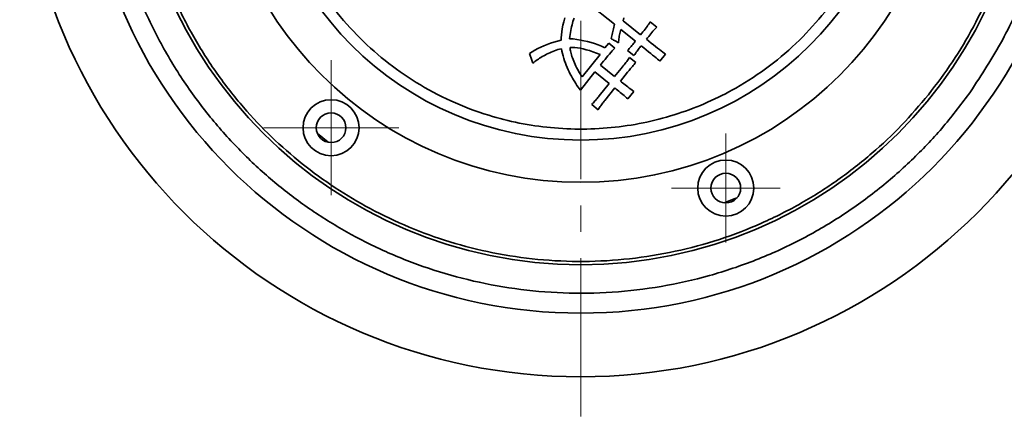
# Model space of a CAD drawing. Header units: millimetres. Extents: x -594 to 594, y -420 to 420.
# Tile 23 of 64: x -451 to -376, y 139 to 169. Entities that reach past the tile are written whole.
import ezdxf

# ---------------------------------------------------------------- set-up
doc = ezdxf.new("R2010")
doc.units = ezdxf.units.MM
doc.linetypes.add('点画线', pattern=[18, 12, -2, 2, -2])
doc.layers.add('中心线层', color=1, linetype='点画线', lineweight=18)
doc.layers.add('几何体', color=7, linetype='Continuous', lineweight=35)

msp = doc.modelspace()

# ---------------------------------------------------------------- linework, layer by layer
at = {"layer": '中心线层'}
for p, q in [((-408.054, 138.527), (-408.054, 229.527)), ((-426.967, 155.294), (-426.967, 165.544)), ((-432.092, 160.419), (-421.842, 160.419)), ((-397.066, 151.718), (-397.066, 159.968)), ((-401.191, 155.843), (-392.941, 155.843))]:
    msp.add_line(p, q, dxfattribs=at)
at = {"layer": '几何体'}
for p, q in [((-405.504, 168.263), (-407.534, 169.89)), ((-409.337, 168.458), (-409.262, 168.747)), ((-408.602, 168.612), (-408.641, 168.483)), ((-408.561, 168.738), (-408.602, 168.612)), ((-404.785, 168.754), (-404.843, 168.534)), ((-409.49, 167.685), (-409.451, 167.927)), ((-409.451, 167.927), (-409.399, 168.185)), ((-409.399, 168.185), (-409.337, 168.458)), ((-408.779, 167.932), (-408.809, 167.787)), ((-408.748, 168.075), (-408.779, 167.932)), ((-408.714, 168.214), (-408.748, 168.075)), ((-408.678, 168.35), (-408.714, 168.214)), ((-408.641, 168.483), (-408.678, 168.35)), ((-405.634, 167.712), (-405.609, 167.821)), ((-405.609, 167.821), (-405.583, 167.931)), ((-405.583, 167.931), (-405.557, 168.041)), ((-405.557, 168.041), (-405.531, 168.152)), ((-405.531, 168.152), (-405.504, 168.263)), ((-405.016, 167.873), (-405.044, 167.771)), ((-403.907, 166.984), (-405.016, 167.873)), ((-404.843, 168.534), (-403.516, 167.471)), ((-403.259, 167.797), (-403.181, 167.899)), ((-403.181, 167.899), (-403.106, 167.997)), ((-403.106, 167.997), (-403.034, 168.093)), ((-403.034, 168.093), (-402.966, 168.185)), ((-402.966, 168.185), (-402.902, 168.273)), ((-402.902, 168.273), (-402.842, 168.358)), ((-402.842, 168.358), (-402.784, 168.44)), ((-402.784, 168.44), (-402.297, 168.05)), ((-402.434, 167.898), (-402.507, 167.816)), ((-402.365, 167.976), (-402.434, 167.898)), ((-402.297, 168.05), (-402.365, 167.976)), ((-409.54, 167.053), (-409.535, 167.248)), ((-409.535, 167.248), (-409.518, 167.459)), ((-409.518, 167.459), (-409.49, 167.685)), ((-408.889, 167.33), (-408.911, 167.171)), ((-408.911, 167.171), (-408.634, 167.148)), ((-408.864, 167.486), (-408.889, 167.33)), ((-408.838, 167.638), (-408.864, 167.486)), ((-408.809, 167.787), (-408.838, 167.638)), ((-408.634, 167.148), (-408.358, 167.114)), ((-408.358, 167.114), (-408.084, 167.07)), ((-405.754, 167.175), (-405.731, 167.281)), ((-405.687, 167.138), (-405.754, 167.175)), ((-405.731, 167.281), (-405.707, 167.388)), ((-405.707, 167.388), (-405.683, 167.496)), ((-405.622, 167.103), (-405.687, 167.138)), ((-405.683, 167.496), (-405.659, 167.604)), ((-405.659, 167.604), (-405.634, 167.712)), ((-405.561, 167.069), (-405.622, 167.103)), ((-405.166, 167.165), (-405.18, 167.065)), ((-405.151, 167.266), (-405.166, 167.165)), ((-405.133, 167.367), (-405.151, 167.266)), ((-405.114, 167.467), (-405.133, 167.367)), ((-405.092, 167.568), (-405.114, 167.467)), ((-405.069, 167.67), (-405.092, 167.568)), ((-405.044, 167.771), (-405.069, 167.67)), ((-403.516, 167.471), (-403.427, 167.583)), ((-403.427, 167.583), (-403.341, 167.692)), ((-403.341, 167.692), (-403.259, 167.797)), ((-402.993, 167.236), (-403.083, 167.124)), ((-403.083, 167.124), (-402.893, 166.972)), ((-402.906, 167.343), (-402.993, 167.236)), ((-402.821, 167.446), (-402.906, 167.343)), ((-402.739, 167.545), (-402.821, 167.446)), ((-402.659, 167.64), (-402.739, 167.545)), ((-402.582, 167.73), (-402.659, 167.64)), ((-402.507, 167.816), (-402.582, 167.73)), ((-411.533, 166.304), (-411.315, 166.422)), ((-411.315, 166.422), (-411.087, 166.533)), ((-411.087, 166.533), (-410.851, 166.637)), ((-410.851, 166.637), (-410.606, 166.734)), ((-410.606, 166.734), (-410.352, 166.824)), ((-410.352, 166.824), (-410.09, 166.907)), ((-410.09, 166.907), (-409.819, 166.983)), ((-409.783, 166.339), (-409.911, 166.298)), ((-409.819, 166.983), (-409.54, 167.053)), ((-409.652, 166.378), (-409.783, 166.339)), ((-409.518, 166.414), (-409.652, 166.378)), ((-409.481, 166.226), (-409.518, 166.414)), ((-408.69, 166.513), (-408.863, 166.511)), ((-408.863, 166.511), (-408.856, 166.425)), ((-408.856, 166.425), (-408.845, 166.335)), ((-408.845, 166.335), (-408.829, 166.242)), ((-408.505, 166.503), (-408.69, 166.513)), ((-408.307, 166.48), (-408.505, 166.503)), ((-408.098, 166.445), (-408.307, 166.48)), ((-407.876, 166.398), (-408.098, 166.445)), ((-408.084, 167.07), (-407.813, 167.016)), ((-407.642, 166.338), (-407.876, 166.398)), ((-407.813, 167.016), (-407.542, 166.952)), ((-407.396, 166.265), (-407.642, 166.338)), ((-407.542, 166.952), (-407.274, 166.878)), ((-407.274, 166.878), (-407.008, 166.794)), ((-407.008, 166.794), (-406.743, 166.7)), ((-406.743, 166.7), (-406.481, 166.596)), ((-406.481, 166.596), (-406.22, 166.482)), ((-406.22, 166.482), (-405.938, 166.834)), ((-405.938, 166.834), (-405.478, 166.465)), ((-405.576, 166.353), (-405.676, 166.238)), ((-405.478, 166.465), (-405.576, 166.353)), ((-405.501, 167.037), (-405.561, 167.069)), ((-405.445, 167.005), (-405.501, 167.037)), ((-405.391, 166.975), (-405.445, 167.005)), ((-405.34, 166.946), (-405.391, 166.975)), ((-405.291, 166.918), (-405.34, 166.946)), ((-405.245, 166.891), (-405.291, 166.918)), ((-405.201, 166.866), (-405.245, 166.891)), ((-405.192, 166.965), (-405.201, 166.866)), ((-405.18, 167.065), (-405.192, 166.965)), ((-404.519, 166.275), (-404.446, 166.356)), ((-404.446, 166.356), (-404.375, 166.435)), ((-404.375, 166.435), (-404.307, 166.511)), ((-404.307, 166.511), (-404.242, 166.586)), ((-404.242, 166.586), (-404.179, 166.658)), ((-404.179, 166.658), (-404.119, 166.727)), ((-404.119, 166.727), (-404.062, 166.795)), ((-404.062, 166.795), (-404.008, 166.86)), ((-404.008, 166.86), (-403.956, 166.923)), ((-403.956, 166.923), (-403.907, 166.984)), ((-403.677, 166.374), (-403.732, 166.3)), ((-403.624, 166.444), (-403.677, 166.374)), ((-403.572, 166.511), (-403.624, 166.444)), ((-403.522, 166.576), (-403.572, 166.511)), ((-403.474, 166.637), (-403.522, 166.576)), ((-403.274, 166.477), (-403.474, 166.637)), ((-403.088, 166.326), (-403.274, 166.477)), ((-402.914, 166.185), (-403.088, 166.326)), ((-402.893, 166.972), (-402.713, 166.829)), ((-402.713, 166.829), (-402.543, 166.695)), ((-402.543, 166.695), (-402.383, 166.57)), ((-402.383, 166.57), (-402.232, 166.453)), ((-402.232, 166.453), (-402.091, 166.345)), ((-402.091, 166.345), (-401.96, 166.246)), ((-411.945, 166.047), (-411.744, 166.179)), ((-411.914, 165.976), (-411.945, 166.047)), ((-411.883, 165.905), (-411.914, 165.976)), ((-411.854, 165.833), (-411.883, 165.905)), ((-411.827, 165.76), (-411.854, 165.833)), ((-411.801, 165.687), (-411.827, 165.76)), ((-411.776, 165.613), (-411.801, 165.687)), ((-411.753, 165.538), (-411.776, 165.613)), ((-411.744, 166.179), (-411.533, 166.304)), ((-411.263, 165.623), (-411.356, 165.56)), ((-411.167, 165.685), (-411.263, 165.623)), ((-411.068, 165.747), (-411.167, 165.685)), ((-410.965, 165.809), (-411.068, 165.747)), ((-410.858, 165.871), (-410.965, 165.809)), ((-410.748, 165.932), (-410.858, 165.871)), ((-410.636, 165.993), (-410.748, 165.932)), ((-410.521, 166.05), (-410.636, 165.993)), ((-410.403, 166.105), (-410.521, 166.05)), ((-410.284, 166.157), (-410.403, 166.105)), ((-410.162, 166.207), (-410.284, 166.157)), ((-410.038, 166.254), (-410.162, 166.207)), ((-409.911, 166.298), (-410.038, 166.254)), ((-409.438, 166.042), (-409.481, 166.226)), ((-409.391, 165.859), (-409.438, 166.042)), ((-409.339, 165.679), (-409.391, 165.859)), ((-409.282, 165.502), (-409.339, 165.679)), ((-408.829, 166.242), (-408.809, 166.144)), ((-408.809, 166.144), (-408.783, 166.041)), ((-408.783, 166.041), (-408.754, 165.935)), ((-408.754, 165.935), (-408.719, 165.824)), ((-408.719, 165.824), (-408.68, 165.71)), ((-408.68, 165.71), (-408.636, 165.591)), ((-408.636, 165.591), (-408.588, 165.468)), ((-407.949, 164.268), (-406.583, 165.973)), ((-407.137, 166.18), (-407.396, 166.265)), ((-406.866, 166.083), (-407.137, 166.18)), ((-406.583, 165.973), (-406.866, 166.083)), ((-406.214, 165.596), (-406.33, 165.455)), ((-406.102, 165.733), (-406.214, 165.596)), ((-405.991, 165.865), (-406.102, 165.733)), ((-405.884, 165.994), (-405.991, 165.865)), ((-405.778, 166.118), (-405.884, 165.994)), ((-405.676, 166.238), (-405.778, 166.118)), ((-404.032, 165.884), (-404.519, 166.275)), ((-404.517, 165.529), (-404.462, 165.605)), ((-404.462, 165.605), (-404.411, 165.678)), ((-404.411, 165.678), (-404.363, 165.749)), ((-404.363, 165.749), (-403.875, 165.359)), ((-403.969, 165.974), (-404.032, 165.884)), ((-403.907, 166.06), (-403.969, 165.974)), ((-403.847, 166.143), (-403.907, 166.06)), ((-403.789, 166.223), (-403.847, 166.143)), ((-403.732, 166.3), (-403.789, 166.223)), ((-402.754, 166.053), (-402.914, 166.185)), ((-402.606, 165.931), (-402.754, 166.053)), ((-402.471, 165.818), (-402.606, 165.931)), ((-402.349, 165.714), (-402.471, 165.818)), ((-402.24, 165.62), (-402.349, 165.714)), ((-402.144, 165.536), (-402.24, 165.62)), ((-401.627, 166.002), (-402.061, 165.46)), ((-401.96, 166.246), (-401.839, 166.156)), ((-401.839, 166.156), (-401.728, 166.075)), ((-401.728, 166.075), (-401.627, 166.002)), ((-411.731, 165.463), (-411.753, 165.538)), ((-411.71, 165.387), (-411.731, 165.463)), ((-411.691, 165.31), (-411.71, 165.387)), ((-411.613, 165.373), (-411.691, 165.31)), ((-411.53, 165.435), (-411.613, 165.373)), ((-411.445, 165.498), (-411.53, 165.435)), ((-411.356, 165.56), (-411.445, 165.498)), ((-409.221, 165.327), (-409.282, 165.502)), ((-409.155, 165.155), (-409.221, 165.327)), ((-409.084, 164.985), (-409.155, 165.155)), ((-409.009, 164.818), (-409.084, 164.985)), ((-408.588, 165.468), (-408.535, 165.343)), ((-408.535, 165.343), (-408.481, 165.22)), ((-408.481, 165.22), (-408.423, 165.097)), ((-408.423, 165.097), (-408.363, 164.975)), ((-408.363, 164.975), (-408.301, 164.855)), ((-408.301, 164.855), (-408.236, 164.735)), ((-406.447, 165.31), (-406.567, 165.16)), ((-406.567, 165.16), (-405.485, 164.293)), ((-406.33, 165.455), (-406.447, 165.31)), ((-405.485, 164.293), (-404.986, 164.915)), ((-404.986, 164.915), (-404.909, 165.012)), ((-404.909, 165.012), (-404.836, 165.105)), ((-404.836, 165.105), (-404.766, 165.195)), ((-404.766, 165.195), (-404.699, 165.283)), ((-404.699, 165.283), (-404.635, 165.368)), ((-404.635, 165.368), (-404.574, 165.449)), ((-404.574, 165.449), (-404.517, 165.529)), ((-404.334, 164.837), (-404.394, 164.765)), ((-404.273, 164.909), (-404.334, 164.837)), ((-404.21, 164.983), (-404.273, 164.909)), ((-404.146, 165.057), (-404.21, 164.983)), ((-404.08, 165.131), (-404.146, 165.057)), ((-404.013, 165.206), (-404.08, 165.131)), ((-403.945, 165.282), (-404.013, 165.206)), ((-403.875, 165.359), (-403.945, 165.282)), ((-402.061, 165.46), (-402.144, 165.536)), ((-408.929, 164.653), (-409.009, 164.818)), ((-408.847, 164.492), (-408.929, 164.653)), ((-408.764, 164.336), (-408.847, 164.492)), ((-408.681, 164.184), (-408.764, 164.336)), ((-408.597, 164.038), (-408.681, 164.184)), ((-408.236, 164.735), (-408.168, 164.617)), ((-408.168, 164.617), (-408.098, 164.499)), ((-408.098, 164.499), (-408.025, 164.383)), ((-406.979, 164.646), (-408.085, 163.266)), ((-408.025, 164.383), (-407.949, 164.268)), ((-405.897, 163.779), (-406.979, 164.646)), ((-404.51, 164.623), (-405.052, 163.946)), ((-404.452, 164.693), (-404.51, 164.623)), ((-404.394, 164.765), (-404.452, 164.693)), ((-408.513, 163.897), (-408.597, 164.038)), ((-408.428, 163.761), (-408.513, 163.897)), ((-408.343, 163.629), (-408.428, 163.761)), ((-408.258, 163.503), (-408.343, 163.629)), ((-408.172, 163.382), (-408.258, 163.503)), ((-408.085, 163.266), (-408.172, 163.382)), ((-406.656, 162.831), (-405.897, 163.779)), ((-405.464, 163.432), (-406.223, 162.484)), ((-405.361, 163.349), (-405.464, 163.432)), ((-405.26, 163.267), (-405.361, 163.349)), ((-405.052, 163.946), (-404.968, 163.88)), ((-404.968, 163.88), (-404.881, 163.811)), ((-404.881, 163.811), (-404.789, 163.74)), ((-404.789, 163.74), (-404.693, 163.666)), ((-404.693, 163.666), (-404.593, 163.59)), ((-404.593, 163.59), (-404.488, 163.511)), ((-404.488, 163.511), (-404.38, 163.429)), ((-404.38, 163.429), (-404.267, 163.346)), ((-404.267, 163.346), (-404.15, 163.259)), ((-406.861, 162.584), (-406.807, 162.647)), ((-406.807, 162.647), (-406.755, 162.71)), ((-406.755, 162.71), (-406.704, 162.771)), ((-406.704, 162.771), (-406.656, 162.831)), ((-405.159, 163.184), (-405.26, 163.267)), ((-405.06, 163.101), (-405.159, 163.184)), ((-404.962, 163.018), (-405.06, 163.101)), ((-404.864, 162.935), (-404.962, 163.018)), ((-404.768, 162.852), (-404.864, 162.935)), ((-404.672, 162.769), (-404.768, 162.852)), ((-404.577, 162.686), (-404.672, 162.769)), ((-404.484, 162.602), (-404.577, 162.686)), ((-404.029, 163.171), (-404.484, 162.602)), ((-404.15, 163.259), (-404.029, 163.171)), ((-407.225, 162.176), (-407.16, 162.247)), ((-406.738, 161.786), (-407.225, 162.176)), ((-407.16, 162.247), (-407.096, 162.317)), ((-407.096, 162.317), (-407.035, 162.385)), ((-407.035, 162.385), (-406.975, 162.453)), ((-406.975, 162.453), (-406.917, 162.519)), ((-406.917, 162.519), (-406.861, 162.584)), ((-406.683, 161.865), (-406.738, 161.786)), ((-406.629, 161.942), (-406.683, 161.865)), ((-406.575, 162.017), (-406.629, 161.942)), ((-406.523, 162.09), (-406.575, 162.017)), ((-406.471, 162.161), (-406.523, 162.09)), ((-406.42, 162.23), (-406.471, 162.161)), ((-406.369, 162.296), (-406.42, 162.23)), ((-406.32, 162.361), (-406.369, 162.296)), ((-406.271, 162.424), (-406.32, 162.361)), ((-406.223, 162.484), (-406.271, 162.424)), ((-396.347, 155.053), (-397.192, 154.726)), ((-396.216, 155.106), (-396.347, 155.053))]:
    msp.add_line(p, q, dxfattribs=at)
msp.add_lwpolyline([(-427.181, 159.314), (-427.603, 159.646), (-427.999, 159.969)], dxfattribs=at)
for centre, radius in [((-408.054, 184.027), 42.5), ((-408.054, 184.027), 37.674), ((-408.054, 184.027), 34), ((-408.054, 184.027), 27.75), ((-408.054, 184.027), 24.546), ((-426.967, 160.419), 2.125), ((-426.967, 160.419), 1.125), ((-397.066, 155.843), 2.125), ((-397.066, 155.843), 1.125)]:
    msp.add_circle(centre, radius, dxfattribs=at)
for points, knots in [([(-437.57, 204.916), (-436.634, 206.14), (-434.748, 208.606), (-431.315, 211.838), (-427.788, 214.427), (-424.288, 216.405), (-420.965, 217.868), (-417.523, 218.987), (-413.639, 219.834), (-409.349, 220.264), (-404.711, 220.13), (-400.123, 219.408), (-395.607, 218.088), (-391.224, 216.152), (-387.445, 213.84), (-384.277, 211.35), (-381.675, 208.846), (-379.358, 206.124), (-377.136, 202.923), (-375.118, 199.187), (-373.449, 194.857), (-372.428, 190.668), (-371.935, 186.724), (-371.845, 183.106), (-372.12, 179.485), (-372.822, 175.526), (-374.09, 171.34), (-375.996, 167.027), (-377.695, 164.428), (-378.538, 163.138)], [0, 0, 0, 0, 4.628153, 9.321854, 14.11869, 17.75182, 21.391051, 25.0181, 28.615045, 33.325799, 37.944573, 42.530106, 47.253621, 52.053011, 56.895289, 60.532484, 64.151456, 67.734523, 71.265047, 75.850342, 80.469115, 85.180106, 88.777051, 92.404099, 96.043331, 99.676461, 104.473064, 109.166879, 113.795153, 113.795153, 113.795153, 113.795153]), ([(-434.393, 205.129), (-433.729, 205.915), (-432.4, 207.488), (-430.097, 209.645), (-427.569, 211.63), (-424.772, 213.408), (-421.766, 214.929), (-418.56, 216.162), (-415.209, 217.071), (-411.764, 217.633), (-408.28, 217.836), (-404.811, 217.68), (-401.413, 217.176), (-398.148, 216.348), (-395.031, 215.222), (-392.128, 213.84), (-389.421, 212.224), (-386.923, 210.403), (-384.601, 208.363), (-382.434, 206.073), (-380.452, 203.541), (-378.673, 200.745), (-377.152, 197.739), (-375.919, 194.533), (-375.01, 191.182), (-374.448, 187.737), (-374.245, 184.253), (-374.401, 180.785), (-374.905, 177.386), (-375.734, 174.121), (-376.859, 171.004), (-378.244, 168.104), (-379.847, 165.386), (-381.092, 163.745), (-381.714, 162.925)], [0, 0, 0, 0, 3.091655, 6.183442, 9.460653, 12.738128, 16.125304, 19.565963, 23.043224, 26.539079, 30.034934, 33.512194, 36.952853, 40.34003, 43.617241, 46.894715, 49.986303, 53.078158, 56.169746, 59.2616, 62.538812, 65.816286, 69.203462, 72.644121, 76.121382, 79.617237, 83.113092, 86.590353, 90.031011, 93.418188, 96.695399, 99.972873, 103.064529, 106.156317, 106.156317, 106.156317, 106.156317]), ([(-381.714, 162.925), (-382.379, 162.139), (-383.708, 160.566), (-386.011, 158.409), (-388.539, 156.424), (-391.336, 154.646), (-394.342, 153.125), (-397.548, 151.892), (-400.899, 150.983), (-404.344, 150.421), (-407.828, 150.218), (-411.296, 150.374), (-414.695, 150.878), (-417.96, 151.706), (-421.076, 152.832), (-423.98, 154.214), (-426.687, 155.83), (-429.185, 157.651), (-431.507, 159.691), (-433.674, 161.981), (-435.656, 164.513), (-437.435, 167.309), (-438.956, 170.315), (-440.189, 173.521), (-441.098, 176.872), (-441.66, 180.317), (-441.863, 183.801), (-441.707, 187.269), (-441.203, 190.668), (-440.374, 193.933), (-439.249, 197.05), (-437.864, 199.951), (-436.261, 202.668), (-435.016, 204.309), (-434.393, 205.129)], [0, 0, 0, 0, 3.091655, 6.183442, 9.460653, 12.738128, 16.125304, 19.565963, 23.043224, 26.539079, 30.034934, 33.512194, 36.952853, 40.34003, 43.617241, 46.894715, 49.986303, 53.078158, 56.169746, 59.2616, 62.538812, 65.816286, 69.203462, 72.644121, 76.121382, 79.617237, 83.113092, 86.590353, 90.031011, 93.418188, 96.695399, 99.972873, 103.064529, 106.156317, 106.156317, 106.156317, 106.156317]), ([(-378.538, 163.138), (-379.199, 162.255), (-380.52, 160.488), (-382.835, 158.045), (-385.412, 155.76), (-388.288, 153.677), (-391.418, 151.852), (-394.769, 150.328), (-398.294, 149.143), (-401.943, 148.322), (-405.656, 147.883), (-409.376, 147.828), (-413.042, 148.151), (-416.602, 148.831), (-420.006, 149.84), (-423.198, 151.134), (-426.184, 152.682), (-428.972, 154.47), (-431.585, 156.504), (-434.038, 158.805), (-436.32, 161.386), (-438.404, 164.261), (-440.229, 167.391), (-441.753, 170.742), (-442.938, 174.268), (-443.759, 177.916), (-444.198, 181.63), (-444.253, 185.349), (-443.93, 189.015), (-443.25, 192.575), (-442.242, 195.98), (-440.944, 199.169), (-439.41, 202.165), (-438.183, 203.999), (-437.57, 204.916)], [0, 0, 0, 0, 3.312395, 6.624923, 10.092232, 13.647554, 17.276566, 20.962878, 24.688406, 28.433855, 32.179304, 35.904832, 39.591144, 43.220156, 46.775478, 50.242788, 53.555116, 56.867711, 60.180039, 63.492634, 66.959944, 70.515266, 74.144277, 77.83059, 81.556117, 85.301566, 89.047016, 92.772543, 96.458856, 100.087867, 103.643189, 107.110499, 110.422894, 113.735423, 113.735423, 113.735423, 113.735423]), ([(-426.56, 198.853), (-427.136, 198.079), (-428.306, 196.508), (-429.696, 193.862), (-430.702, 191.229), (-431.345, 188.687), (-431.698, 186.297), (-431.808, 183.866), (-431.664, 181.42), (-431.271, 179.002), (-430.634, 176.654), (-429.768, 174.399), (-428.585, 172.059), (-427.032, 169.704), (-425.085, 167.441), (-422.916, 165.476), (-420.525, 163.788), (-417.892, 162.381), (-415.255, 161.38), (-412.714, 160.736), (-410.324, 160.383), (-407.893, 160.273), (-405.447, 160.417), (-403.029, 160.81), (-400.681, 161.447), (-398.426, 162.313), (-396.085, 163.496), (-393.735, 165.051), (-391.455, 166.986), (-390.178, 168.47), (-389.548, 169.201)], [0, 0, 0, 0, 2.896011, 5.881832, 8.951671, 11.351364, 13.75132, 16.202073, 18.653096, 21.10385, 23.554873, 25.954565, 28.354521, 31.424127, 34.410004, 37.306193, 40.202145, 43.188025, 46.257865, 48.657557, 51.057513, 53.508267, 55.95929, 58.410043, 60.861066, 63.260758, 65.660715, 68.73032, 71.716257, 74.612387, 74.612387, 74.612387, 74.612387])]:
    msp.add_open_spline(points, degree=3, knots=knots, dxfattribs=at)

doc.saveas('drawing.dxf')
